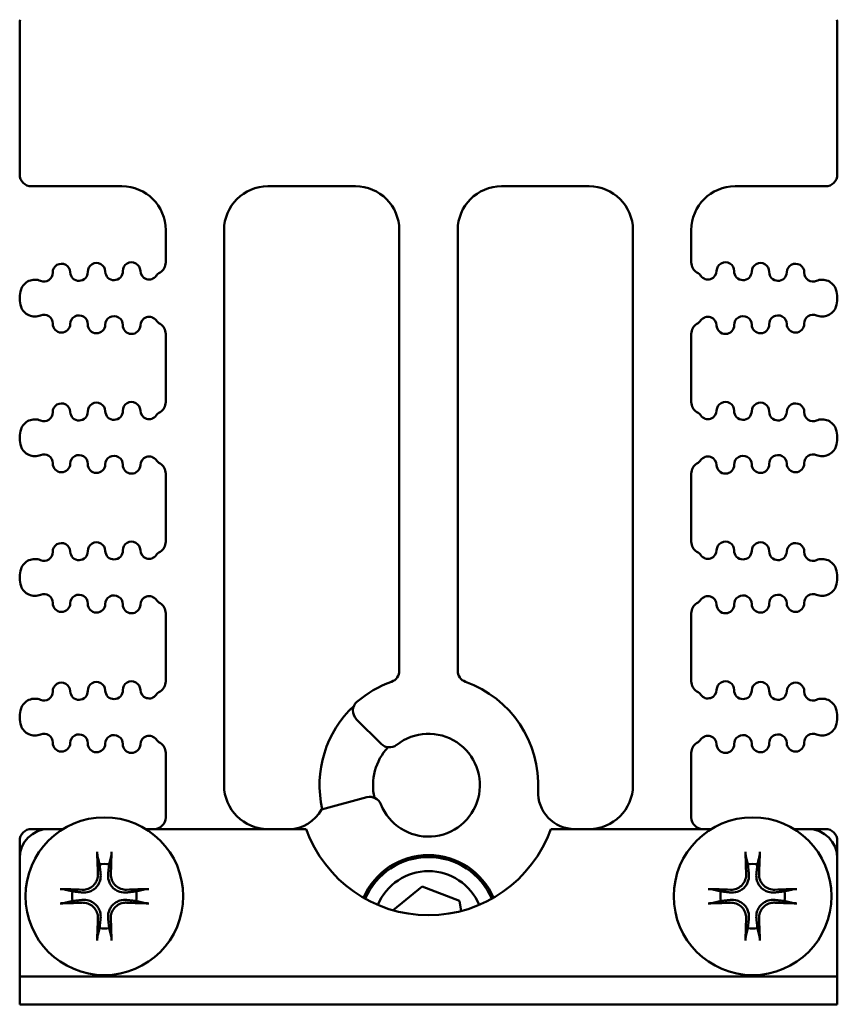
# Model space of a CAD drawing. Header units: inches. Extents: x 2.1 to 23.1, y 1.2 to 17.8.
# Tile 1 of 18: x 9.9 to 11.3, y 1.2 to 2.9. Entities that reach past the tile are written whole.
import ezdxf

# ---------------------------------------------------------------- set-up
doc = ezdxf.new("R2010")
doc.units = ezdxf.units.IN
doc.header["$LTSCALE"] = 0.8
doc.header["$MEASUREMENT"] = 0
doc.layers.add('Visible (ANSI)', color=7, linetype='Continuous', lineweight=50)

msp = doc.modelspace()

# ---------------------------------------------------------------- linework, layer by layer
at = {"layer": 'Visible (ANSI)'}
for p, q in [((9.8574, 2.8862), (9.8574, 2.6262)), ((11.2574, 2.8862), (11.2574, 2.6262)), ((9.8774, 2.6062), (10.0324, 2.6062)), ((10.2824, 2.6062), (10.4324, 2.6062)), ((10.6824, 2.6062), (10.8324, 2.6062)), ((11.0824, 2.6062), (11.2374, 2.6062)), ((10.1074, 2.5312), (10.1074, 2.4759)), ((10.2074, 1.5812), (10.2074, 2.5312)), ((10.5074, 2.5312), (10.5074, 1.7771)), ((10.6074, 1.7771), (10.6074, 2.5312)), ((10.9074, 2.5312), (10.9074, 1.5812)), ((11.0074, 2.4759), (11.0074, 2.5312)), ((9.8574, 2.4156), (9.8574, 2.4139)), ((11.2574, 2.4156), (11.2574, 2.4139)), ((10.1074, 2.3536), (10.1074, 2.2369)), ((11.0074, 2.2369), (11.0074, 2.3536)), ((9.8574, 2.1766), (9.8574, 2.1749)), ((11.2574, 2.1766), (11.2574, 2.1749)), ((10.1074, 2.1146), (10.1074, 1.9979)), ((11.0074, 1.9979), (11.0074, 2.1146)), ((9.8574, 1.9376), (9.8574, 1.9359)), ((11.2574, 1.9376), (11.2574, 1.9359)), ((10.1074, 1.8756), (10.1074, 1.7589)), ((11.0074, 1.7589), (11.0074, 1.8756)), ((9.8574, 1.6986), (9.8574, 1.6969)), ((10.4338, 1.6945), (10.4764, 1.6519)), ((11.2574, 1.6986), (11.2574, 1.6969)), ((10.1074, 1.6366), (10.1074, 1.5262)), ((11.0074, 1.5262), (11.0074, 1.6366)), ((10.4519, 1.5606), (10.3741, 1.5397)), ((9.9074, 1.5062), (9.8774, 1.5062)), ((9.9074, 1.5062), (9.9317, 1.5062)), ((10.0731, 1.5062), (10.3479, 1.5062)), ((10.7669, 1.5062), (11.0417, 1.5062)), ((11.1831, 1.5062), (11.2074, 1.5062)), ((11.2374, 1.5062), (11.2074, 1.5062)), ((9.8574, 1.4862), (9.8574, 1.4562)), ((11.2574, 1.4862), (11.2574, 1.4562)), ((9.8574, 1.2541), (9.8574, 1.4562)), ((11.2574, 1.4562), (11.2574, 1.2541)), ((10.4969, 1.3671), (10.5466, 1.4076)), ((10.5466, 1.4076), (10.6103, 1.3833)), ((10.6103, 1.3833), (10.6131, 1.3658)), ((9.8574, 1.254), (9.8574, 1.2541)), ((9.8574, 1.254), (9.9074, 1.254)), ((9.8574, 1.254), (9.8574, 1.2062)), ((11.2074, 1.254), (9.9074, 1.254)), ((11.2074, 1.254), (11.2574, 1.254)), ((11.2574, 1.2541), (11.2574, 1.254)), ((11.2574, 1.2062), (11.2574, 1.254)), ((9.9074, 1.2062), (9.8574, 1.2062)), ((9.9074, 1.2062), (11.2074, 1.2062)), ((11.2574, 1.2062), (11.2074, 1.2062))]:
    msp.add_line(p, q, dxfattribs=at)
for centre in [(10.0024, 1.3912), (11.1124, 1.3912)]:
    msp.add_circle(centre, 0.135, dxfattribs=at)
for centre, radius, start, end in [((9.8774, 2.8862), 0.02, 165.5225, 180), ((11.2374, 2.8862), 0.02, 0, 14.4775), ((9.8774, 2.6262), 0.02, 180, 270), ((11.2374, 2.6262), 0.02, 270, 0), ((10.0324, 2.5312), 0.075, 0, 90), ((10.2824, 2.5312), 0.075, 90, 180), ((10.4324, 2.5312), 0.075, 0, 90), ((10.6824, 2.5312), 0.075, 90, 180), ((10.8324, 2.5312), 0.075, 0, 90), ((11.0824, 2.5312), 0.075, 90, 180), ((9.929, 2.4587), 0.015, 1.1458, 181.1458), ((9.989, 2.4599), 0.015, 1.1458, 181.1458), ((10.019, 2.4605), 0.015, 181.1458, 1.1458), ((10.049, 2.4611), 0.015, 1.1458, 181.1458), ((10.079, 2.4617), 0.015, 181.1458, 322.7888), ((10.0874, 2.4759), 0.02, 301.4376, 0), ((11.0274, 2.4759), 0.02, 180, 238.5624), ((11.0358, 2.4617), 0.015, 217.2112, 358.8542), ((11.0658, 2.4611), 0.015, 358.8542, 178.8542), ((11.0958, 2.4605), 0.015, 178.8542, 358.8542), ((11.1258, 2.4599), 0.015, 358.8542, 178.8542), ((11.1858, 2.4587), 0.015, 358.8542, 178.8542), ((9.8834, 2.4213), 0.025, 66.8961, 160.9922), ((9.8991, 2.4581), 0.015, 246.8961, 1.1458), ((9.959, 2.4593), 0.015, 181.1458, 1.1458), ((10.1109, 2.4375), 0.025, 121.4376, 142.7888), ((11.0039, 2.4375), 0.025, 37.2112, 58.5624), ((11.1558, 2.4593), 0.015, 178.8542, 358.8542), ((11.2158, 2.4581), 0.015, 178.8542, 293.1039), ((11.2314, 2.4213), 0.025, 19.0078, 113.1039), ((9.8999, 2.4156), 0.0425, 160.9922, 180), ((11.2149, 2.4156), 0.0425, 0, 19.0078), ((9.8999, 2.4139), 0.0425, 180, 199.0078), ((11.2149, 2.4139), 0.0425, 340.9922, 0), ((9.8834, 2.4082), 0.025, 199.0078, 293.1039), ((11.2314, 2.4082), 0.025, 246.8961, 340.9922), ((9.8991, 2.3714), 0.015, 358.8542, 113.1039), ((9.959, 2.3702), 0.015, 358.8542, 178.8542), ((10.019, 2.369), 0.015, 358.8542, 178.8542), ((10.079, 2.3678), 0.015, 37.2112, 178.8542), ((10.1109, 2.392), 0.025, 217.2112, 238.5624), ((11.0039, 2.392), 0.025, 301.4376, 322.7888), ((11.0358, 2.3678), 0.015, 1.1458, 142.7888), ((11.0958, 2.369), 0.015, 1.1458, 181.1458), ((11.1558, 2.3702), 0.015, 1.1458, 181.1458), ((11.2158, 2.3714), 0.015, 66.8961, 181.1458), ((9.929, 2.3708), 0.015, 178.8542, 358.8542), ((9.989, 2.3696), 0.015, 178.8542, 358.8542), ((10.049, 2.3684), 0.015, 178.8542, 358.8542), ((10.0874, 2.3536), 0.02, 0, 58.5624), ((11.0274, 2.3536), 0.02, 121.4376, 180), ((11.0658, 2.3684), 0.015, 181.1458, 1.1458), ((11.1258, 2.3696), 0.015, 181.1458, 1.1458), ((11.1858, 2.3708), 0.015, 181.1458, 1.1458), ((9.929, 2.2197), 0.015, 1.1458, 181.1458), ((9.989, 2.2209), 0.015, 1.1458, 181.1458), ((10.049, 2.2221), 0.015, 1.1458, 181.1458), ((10.0874, 2.2369), 0.02, 301.4376, 0), ((11.0274, 2.2369), 0.02, 180, 238.5624), ((11.0658, 2.2221), 0.015, 358.8542, 178.8542), ((11.1258, 2.2209), 0.015, 358.8542, 178.8542), ((11.1858, 2.2197), 0.015, 358.8542, 178.8542), ((9.8991, 2.2191), 0.015, 246.8961, 1.1458), ((9.959, 2.2203), 0.015, 181.1458, 1.1458), ((10.019, 2.2215), 0.015, 181.1458, 1.1458), ((10.079, 2.2227), 0.015, 181.1458, 322.7888), ((10.1109, 2.1985), 0.025, 121.4376, 142.7888), ((11.0039, 2.1985), 0.025, 37.2112, 58.5624), ((11.0358, 2.2227), 0.015, 217.2112, 358.8542), ((11.0958, 2.2215), 0.015, 178.8542, 358.8542), ((11.1558, 2.2203), 0.015, 178.8542, 358.8542), ((11.2158, 2.2191), 0.015, 178.8542, 293.1039), ((9.8834, 2.1823), 0.025, 66.8961, 160.9922), ((11.2314, 2.1823), 0.025, 19.0078, 113.1039), ((9.8999, 2.1766), 0.0425, 160.9922, 180), ((9.8999, 2.1749), 0.0425, 180, 199.0078), ((11.2149, 2.1766), 0.0425, 0, 19.0078), ((11.2149, 2.1749), 0.0425, 340.9922, 0), ((9.8834, 2.1692), 0.025, 199.0078, 293.1039), ((11.2314, 2.1692), 0.025, 246.8961, 340.9922), ((9.8991, 2.1324), 0.015, 358.8542, 113.1039), ((9.959, 2.1312), 0.015, 358.8542, 178.8542), ((10.019, 2.13), 0.015, 358.8542, 178.8542), ((10.079, 2.1288), 0.015, 37.2112, 178.8542), ((11.0358, 2.1288), 0.015, 1.1458, 142.7888), ((11.0958, 2.13), 0.015, 1.1458, 181.1458), ((11.1558, 2.1312), 0.015, 1.1458, 181.1458), ((11.2158, 2.1324), 0.015, 66.8961, 181.1458), ((9.929, 2.1318), 0.015, 178.8542, 358.8542), ((9.989, 2.1306), 0.015, 178.8542, 358.8542), ((10.049, 2.1294), 0.015, 178.8542, 358.8542), ((10.1109, 2.153), 0.025, 217.2112, 238.5624), ((10.0874, 2.1146), 0.02, 0, 58.5624), ((11.0274, 2.1146), 0.02, 121.4376, 180), ((11.0039, 2.153), 0.025, 301.4376, 322.7888), ((11.0658, 2.1294), 0.015, 181.1458, 1.1458), ((11.1258, 2.1306), 0.015, 181.1458, 1.1458), ((11.1858, 2.1318), 0.015, 181.1458, 1.1458), ((9.929, 1.9807), 0.015, 1.1458, 181.1458), ((9.989, 1.9819), 0.015, 1.1458, 181.1458), ((10.049, 1.9831), 0.015, 1.1458, 181.1458), ((10.0874, 1.9979), 0.02, 301.4376, 0), ((11.0274, 1.9979), 0.02, 180, 238.5624), ((11.0658, 1.9831), 0.015, 358.8542, 178.8542), ((11.1258, 1.9819), 0.015, 358.8542, 178.8542), ((11.1858, 1.9807), 0.015, 358.8542, 178.8542), ((9.8991, 1.9801), 0.015, 246.8961, 1.1458), ((9.959, 1.9813), 0.015, 181.1458, 1.1458), ((10.019, 1.9825), 0.015, 181.1458, 1.1458), ((10.079, 1.9837), 0.015, 181.1458, 322.7888), ((10.1109, 1.9595), 0.025, 121.4376, 142.7888), ((11.0039, 1.9595), 0.025, 37.2112, 58.5624), ((11.0358, 1.9837), 0.015, 217.2112, 358.8542), ((11.0958, 1.9825), 0.015, 178.8542, 358.8542), ((11.1558, 1.9813), 0.015, 178.8542, 358.8542), ((11.2158, 1.9801), 0.015, 178.8542, 293.1039), ((9.8834, 1.9433), 0.025, 66.8961, 160.9922), ((11.2314, 1.9433), 0.025, 19.0078, 113.1039), ((9.8999, 1.9376), 0.0425, 160.9922, 180), ((11.2149, 1.9376), 0.0425, 0, 19.0078), ((9.8999, 1.9359), 0.0425, 180, 199.0078), ((9.8834, 1.9302), 0.025, 199.0078, 293.1039), ((11.2314, 1.9302), 0.025, 246.8961, 340.9922), ((11.2149, 1.9359), 0.0425, 340.9922, 0), ((9.8991, 1.8934), 0.015, 358.8542, 113.1039), ((9.959, 1.8922), 0.015, 358.8542, 178.8542), ((10.019, 1.891), 0.015, 358.8542, 178.8542), ((10.079, 1.8898), 0.015, 37.2112, 178.8542), ((11.0358, 1.8898), 0.015, 1.1458, 142.7888), ((11.0958, 1.891), 0.015, 1.1458, 181.1458), ((11.1558, 1.8922), 0.015, 1.1458, 181.1458), ((11.2158, 1.8934), 0.015, 66.8961, 181.1458), ((9.929, 1.8928), 0.015, 178.8542, 358.8542), ((9.989, 1.8916), 0.015, 178.8542, 358.8542), ((10.049, 1.8904), 0.015, 178.8542, 358.8542), ((10.1109, 1.914), 0.025, 217.2112, 238.5624), ((10.0874, 1.8756), 0.02, 0, 58.5624), ((11.0274, 1.8756), 0.02, 121.4376, 180), ((11.0039, 1.914), 0.025, 301.4376, 322.7888), ((11.0658, 1.8904), 0.015, 181.1458, 1.1458), ((11.1258, 1.8916), 0.015, 181.1458, 1.1458), ((11.1858, 1.8928), 0.015, 181.1458, 1.1458), ((10.4874, 1.7771), 0.02, 289.6661, 0), ((10.6274, 1.7771), 0.02, 180, 250.3339), ((9.929, 1.7417), 0.015, 1.1458, 181.1458), ((9.989, 1.7429), 0.015, 1.1458, 181.1458), ((10.049, 1.7441), 0.015, 1.1458, 181.1458), ((10.0874, 1.7589), 0.02, 301.4376, 0), ((10.5574, 1.5812), 0.188, 109.6661, 130.6745), ((10.5574, 1.5812), 0.188, 357.1397, 70.3339), ((11.0274, 1.7589), 0.02, 180, 238.5624), ((11.0658, 1.7441), 0.015, 358.8542, 178.8542), ((11.1258, 1.7429), 0.015, 358.8542, 178.8542), ((11.1858, 1.7417), 0.015, 358.8542, 178.8542), ((9.8991, 1.7411), 0.015, 246.8961, 1.1458), ((9.959, 1.7423), 0.015, 181.1458, 1.1458), ((10.019, 1.7435), 0.015, 181.1458, 1.1458), ((10.079, 1.7447), 0.015, 181.1458, 322.7888), ((10.1109, 1.7205), 0.025, 121.4376, 142.7888), ((11.0039, 1.7205), 0.025, 37.2112, 58.5624), ((11.0358, 1.7447), 0.015, 217.2112, 358.8542), ((11.0958, 1.7435), 0.015, 178.8542, 358.8542), ((11.1558, 1.7423), 0.015, 178.8542, 358.8542), ((11.2158, 1.7411), 0.015, 178.8542, 293.1039), ((9.8834, 1.7043), 0.025, 66.8961, 160.9922), ((10.4479, 1.7087), 0.02, 130.6745, 225), ((11.2314, 1.7043), 0.025, 19.0078, 113.1039), ((9.8999, 1.6986), 0.0425, 160.9922, 180), ((10.5574, 1.5812), 0.1865, 133.1345, 192.7478), ((11.2149, 1.6986), 0.0425, 0, 19.0078), ((9.8999, 1.6969), 0.0425, 180, 199.0078), ((11.2149, 1.6969), 0.0425, 340.9922, 0), ((9.8834, 1.6912), 0.025, 199.0078, 293.1039), ((9.8991, 1.6544), 0.015, 358.8542, 113.1039), ((9.959, 1.6532), 0.015, 358.8542, 178.8542), ((10.5574, 1.5812), 0.088, 201.7377, 128.2623), ((11.1558, 1.6532), 0.015, 1.1458, 181.1458), ((11.2158, 1.6544), 0.015, 66.8961, 181.1458), ((11.2314, 1.6912), 0.025, 246.8961, 340.9922), ((9.929, 1.6538), 0.015, 178.8542, 358.8542), ((9.989, 1.6526), 0.015, 178.8542, 358.8542), ((10.019, 1.652), 0.015, 358.8542, 178.8542), ((10.049, 1.6514), 0.015, 178.8542, 358.8542), ((10.079, 1.6508), 0.015, 37.2112, 178.8542), ((10.1109, 1.675), 0.025, 217.2112, 238.5624), ((10.0874, 1.6366), 0.02, 0, 58.5624), ((10.4905, 1.666), 0.02, 225, 308.2623), ((11.0274, 1.6366), 0.02, 121.4376, 180), ((11.0039, 1.675), 0.025, 301.4376, 322.7888), ((11.0358, 1.6508), 0.015, 1.1458, 142.7888), ((11.0658, 1.6514), 0.015, 181.1458, 1.1458), ((11.0958, 1.652), 0.015, 1.1458, 181.1458), ((11.1258, 1.6526), 0.015, 181.1458, 1.1458), ((11.1858, 1.6538), 0.015, 181.1458, 1.1458), ((10.5574, 1.5812), 0.095, 136.8676, 193.1324), ((10.2824, 1.5812), 0.075, 180, 270), ((10.8076, 1.5687), 0.0625, 177.1397, 270), ((10.8324, 1.5812), 0.075, 270, 0), ((10.4571, 1.5412), 0.02, 21.7377, 105), ((10.3187, 1.5687), 0.0625, 270, 332.3113), ((10.0874, 1.5262), 0.02, 270, 0), ((11.0274, 1.5262), 0.02, 180, 270), ((9.8774, 1.4862), 0.02, 90, 180), ((9.9074, 1.4562), 0.05, 90, 180), ((10.5574, 1.5812), 0.2225, 199.699, 340.301), ((11.2074, 1.4562), 0.05, 0, 90), ((11.2374, 1.4862), 0.02, 0, 90), ((10.5574, 1.3402), 0.1215, 23.4841, 156.5159), ((10.5574, 1.3402), 0.1181, 23.3074, 156.6926), ((10.0024, 1.3912), 0.0553, 81.4296, 98.5704), ((10.5574, 1.3402), 0.094, 22.5986, 157.4014), ((11.1124, 1.3912), 0.0553, 81.4296, 98.5704), ((10.0024, 1.3912), 0.0553, 171.4296, 188.5704), ((10.0024, 1.3912), 0.0553, 351.4296, 8.5704), ((11.1124, 1.3912), 0.0553, 171.4296, 188.5704), ((11.1124, 1.3912), 0.0553, 351.4296, 8.5704), ((10.0024, 1.3912), 0.0553, 261.4296, 278.5704), ((11.1124, 1.3912), 0.0553, 261.4296, 278.5704)]:
    msp.add_arc(centre, radius, start, end, dxfattribs=at)
for centre, major_axis, start_param, end_param in [((10.0087, 1.3916), (0.0111, -0.175), 4.261039, 4.4898), ((9.9961, 1.3916), (0.0111, 0.175), 4.934978, 5.163739), ((11.1187, 1.3916), (0.0111, -0.175), 4.261039, 4.4898), ((11.1061, 1.3916), (0.0111, 0.175), 4.934978, 5.163739), ((10.002, 1.385), (-0.175, 0.0111), 4.934978, 5.163739), ((10.0028, 1.385), (-0.175, -0.0111), 4.261039, 4.4898), ((11.112, 1.385), (-0.175, 0.0111), 4.934978, 5.163739), ((11.1128, 1.385), (-0.175, -0.0111), 4.261039, 4.4898), ((10.002, 1.3975), (0.175, 0.0111), 4.261039, 4.4898), ((10.0028, 1.3975), (0.175, -0.0111), 4.934978, 5.163739), ((11.112, 1.3975), (0.175, 0.0111), 4.261039, 4.4898), ((11.1128, 1.3975), (0.175, -0.0111), 4.934978, 5.163739), ((10.0087, 1.3908), (-0.0111, -0.175), 4.934978, 5.163739), ((9.9961, 1.3908), (-0.0111, 0.175), 4.261039, 4.4898), ((11.1187, 1.3908), (-0.0111, -0.175), 4.934978, 5.163739), ((11.1061, 1.3908), (-0.0111, 0.175), 4.261039, 4.4898)]:
    msp.add_ellipse(centre, major_axis=major_axis, ratio=0.087156, start_param=start_param, end_param=end_param, dxfattribs=at)
for points, knots in [([(9.9908, 1.4597), (9.9907, 1.4599), (9.9907, 1.4603), (9.9905, 1.4612), (9.9905, 1.4619), (9.9903, 1.4631), (9.9903, 1.464), (9.9902, 1.4653), (9.9901, 1.4662), (9.9901, 1.4669), (9.9901, 1.467), (9.9901, 1.4671)], [0.04854437, 0.04854437, 0.04854437, 0.04854437, 0.05284301, 0.05284301, 0.05810894, 0.05810894, 0.06340254, 0.06340254, 0.06870047, 0.06870047, 0.06955036, 0.06955036, 0.06955036, 0.06955036]), ([(10.0147, 1.4671), (10.0147, 1.467), (10.0147, 1.4669), (10.0147, 1.4662), (10.0146, 1.4653), (10.0145, 1.464), (10.0145, 1.4631), (10.0144, 1.4619), (10.0143, 1.4612), (10.0141, 1.4603), (10.0141, 1.4599), (10.014, 1.4597)], [0.0150618, 0.0150618, 0.0150618, 0.0150618, 0.01591169, 0.01591169, 0.02120962, 0.02120962, 0.02650322, 0.02650322, 0.03176915, 0.03176915, 0.03606779, 0.03606779, 0.03606779, 0.03606779]), ([(11.1008, 1.4597), (11.1007, 1.4599), (11.1007, 1.4603), (11.1005, 1.4612), (11.1005, 1.4619), (11.1003, 1.4631), (11.1003, 1.464), (11.1002, 1.4653), (11.1001, 1.4662), (11.1001, 1.4669), (11.1001, 1.467), (11.1001, 1.4671)], [0.04854437, 0.04854437, 0.04854437, 0.04854437, 0.05284301, 0.05284301, 0.05810894, 0.05810894, 0.06340254, 0.06340254, 0.06870047, 0.06870047, 0.06955036, 0.06955036, 0.06955036, 0.06955036]), ([(11.1247, 1.4671), (11.1247, 1.467), (11.1247, 1.4669), (11.1247, 1.4662), (11.1246, 1.4653), (11.1245, 1.464), (11.1245, 1.4631), (11.1244, 1.4619), (11.1243, 1.4612), (11.1241, 1.4603), (11.1241, 1.4599), (11.124, 1.4597)], [0.0150618, 0.0150618, 0.0150618, 0.0150618, 0.01591169, 0.01591169, 0.02120962, 0.02120962, 0.02650322, 0.02650322, 0.03176915, 0.03176915, 0.03606779, 0.03606779, 0.03606779, 0.03606779]), ([(9.996, 1.4296), (9.9964, 1.4258), (9.9961, 1.4217), (9.9943, 1.4157), (9.9934, 1.4135), (9.991, 1.4095), (9.9896, 1.4076), (9.9861, 1.4041), (9.9842, 1.4027), (9.9801, 1.4003), (9.978, 1.3994), (9.9719, 1.3976), (9.9678, 1.3973), (9.964, 1.3977)], [0.3400621, 0.3400621, 0.3400621, 0.3400621, 0.3728415, 0.3728415, 0.3915916, 0.3915916, 0.4103416, 0.4103416, 0.4290917, 0.4290917, 0.4478417, 0.4478417, 0.4806211, 0.4806211, 0.4806211, 0.4806211]), ([(9.9914, 1.4293), (9.9915, 1.4262), (9.991, 1.4228), (9.9888, 1.4164), (9.987, 1.4134), (9.9828, 1.4086), (9.98, 1.4065), (9.974, 1.4035), (9.9707, 1.4026), (9.9665, 1.4023), (9.9654, 1.4022), (9.9643, 1.4023)], [0, 0, 0, 0, 0.0244853, 0.0244853, 0.0489707, 0.0489707, 0.0733441, 0.0733441, 0.0977174, 0.0977174, 0.1059587, 0.1059587, 0.1059587, 0.1059587]), ([(10.0408, 1.3977), (10.037, 1.3973), (10.0329, 1.3976), (10.0268, 1.3994), (10.0247, 1.4003), (10.0206, 1.4027), (10.0187, 1.4041), (10.0153, 1.4076), (10.0138, 1.4095), (10.0115, 1.4135), (10.0105, 1.4157), (10.0087, 1.4217), (10.0084, 1.4258), (10.0088, 1.4296)], [0.3400621, 0.3400621, 0.3400621, 0.3400621, 0.3728415, 0.3728415, 0.3915916, 0.3915916, 0.4103416, 0.4103416, 0.4290917, 0.4290917, 0.4478417, 0.4478417, 0.4806211, 0.4806211, 0.4806211, 0.4806211]), ([(10.0405, 1.4023), (10.0374, 1.4022), (10.034, 1.4026), (10.0276, 1.4049), (10.0246, 1.4067), (10.0198, 1.4109), (10.0176, 1.4136), (10.0146, 1.4197), (10.0138, 1.423), (10.0134, 1.4272), (10.0134, 1.4282), (10.0135, 1.4293)], [0, 0, 0, 0, 0.0245201, 0.0245201, 0.0490401, 0.0490401, 0.0733788, 0.0733788, 0.0977174, 0.0977174, 0.1059587, 0.1059587, 0.1059587, 0.1059587]), ([(11.106, 1.4296), (11.1064, 1.4258), (11.1061, 1.4217), (11.1043, 1.4157), (11.1034, 1.4135), (11.101, 1.4095), (11.0996, 1.4076), (11.0961, 1.4041), (11.0942, 1.4027), (11.0901, 1.4003), (11.088, 1.3994), (11.0819, 1.3976), (11.0778, 1.3973), (11.074, 1.3977)], [0.3400621, 0.3400621, 0.3400621, 0.3400621, 0.3728415, 0.3728415, 0.3915916, 0.3915916, 0.4103416, 0.4103416, 0.4290917, 0.4290917, 0.4478417, 0.4478417, 0.4806211, 0.4806211, 0.4806211, 0.4806211]), ([(11.1014, 1.4293), (11.1015, 1.4262), (11.101, 1.4228), (11.0988, 1.4164), (11.097, 1.4134), (11.0928, 1.4086), (11.09, 1.4065), (11.084, 1.4035), (11.0807, 1.4026), (11.0765, 1.4023), (11.0754, 1.4022), (11.0743, 1.4023)], [0, 0, 0, 0, 0.0244853, 0.0244853, 0.0489707, 0.0489707, 0.0733441, 0.0733441, 0.0977174, 0.0977174, 0.1059587, 0.1059587, 0.1059587, 0.1059587]), ([(11.1508, 1.3977), (11.147, 1.3973), (11.1429, 1.3976), (11.1368, 1.3994), (11.1347, 1.4003), (11.1306, 1.4027), (11.1287, 1.4041), (11.1253, 1.4076), (11.1238, 1.4095), (11.1215, 1.4135), (11.1205, 1.4157), (11.1187, 1.4217), (11.1184, 1.4258), (11.1188, 1.4296)], [0.3400621, 0.3400621, 0.3400621, 0.3400621, 0.3728415, 0.3728415, 0.3915916, 0.3915916, 0.4103416, 0.4103416, 0.4290917, 0.4290917, 0.4478417, 0.4478417, 0.4806211, 0.4806211, 0.4806211, 0.4806211]), ([(11.1505, 1.4023), (11.1474, 1.4022), (11.144, 1.4026), (11.1376, 1.4049), (11.1346, 1.4067), (11.1298, 1.4109), (11.1276, 1.4136), (11.1246, 1.4197), (11.1238, 1.423), (11.1234, 1.4272), (11.1234, 1.4282), (11.1235, 1.4293)], [0, 0, 0, 0, 0.0245201, 0.0245201, 0.0490401, 0.0490401, 0.0733788, 0.0733788, 0.0977174, 0.0977174, 0.1059587, 0.1059587, 0.1059587, 0.1059587]), ([(9.9265, 1.4035), (9.9266, 1.4035), (9.9267, 1.4035), (9.9275, 1.4035), (9.9283, 1.4035), (9.9297, 1.4034), (9.9305, 1.4033), (9.9318, 1.4032), (9.9325, 1.4031), (9.9333, 1.403), (9.9337, 1.4029), (9.934, 1.4028)], [0.0150618, 0.0150618, 0.0150618, 0.0150618, 0.01591169, 0.01591169, 0.02120962, 0.02120962, 0.02650322, 0.02650322, 0.03176915, 0.03176915, 0.03606779, 0.03606779, 0.03606779, 0.03606779]), ([(10.0708, 1.4028), (10.0711, 1.4029), (10.0715, 1.403), (10.0723, 1.4031), (10.073, 1.4032), (10.0743, 1.4033), (10.0751, 1.4034), (10.0765, 1.4035), (10.0773, 1.4035), (10.0781, 1.4035), (10.0782, 1.4035), (10.0783, 1.4035)], [0.04854437, 0.04854437, 0.04854437, 0.04854437, 0.05284301, 0.05284301, 0.05810894, 0.05810894, 0.06340254, 0.06340254, 0.06870047, 0.06870047, 0.06955036, 0.06955036, 0.06955036, 0.06955036]), ([(11.0365, 1.4035), (11.0366, 1.4035), (11.0367, 1.4035), (11.0375, 1.4035), (11.0383, 1.4035), (11.0397, 1.4034), (11.0405, 1.4033), (11.0418, 1.4032), (11.0425, 1.4031), (11.0433, 1.403), (11.0437, 1.4029), (11.044, 1.4028)], [0.0150618, 0.0150618, 0.0150618, 0.0150618, 0.01591169, 0.01591169, 0.02120962, 0.02120962, 0.02650322, 0.02650322, 0.03176915, 0.03176915, 0.03606779, 0.03606779, 0.03606779, 0.03606779]), ([(11.1808, 1.4028), (11.1811, 1.4029), (11.1815, 1.403), (11.1823, 1.4031), (11.183, 1.4032), (11.1843, 1.4033), (11.1851, 1.4034), (11.1865, 1.4035), (11.1873, 1.4035), (11.1881, 1.4035), (11.1882, 1.4035), (11.1883, 1.4035)], [0.04854437, 0.04854437, 0.04854437, 0.04854437, 0.05284301, 0.05284301, 0.05810894, 0.05810894, 0.06340254, 0.06340254, 0.06870047, 0.06870047, 0.06955036, 0.06955036, 0.06955036, 0.06955036]), ([(9.964, 1.3848), (9.9678, 1.3852), (9.9719, 1.3849), (9.978, 1.3831), (9.9801, 1.3822), (9.9842, 1.3798), (9.9861, 1.3784), (9.9896, 1.3749), (9.991, 1.373), (9.9934, 1.369), (9.9943, 1.3668), (9.9961, 1.3608), (9.9964, 1.3567), (9.996, 1.3529)], [0.3400621, 0.3400621, 0.3400621, 0.3400621, 0.3728415, 0.3728415, 0.3915916, 0.3915916, 0.4103416, 0.4103416, 0.4290917, 0.4290917, 0.4478417, 0.4478417, 0.4806211, 0.4806211, 0.4806211, 0.4806211]), ([(10.0088, 1.3529), (10.0084, 1.3567), (10.0087, 1.3608), (10.0105, 1.3668), (10.0115, 1.369), (10.0138, 1.373), (10.0153, 1.3749), (10.0187, 1.3784), (10.0206, 1.3798), (10.0247, 1.3822), (10.0268, 1.3831), (10.0329, 1.3849), (10.037, 1.3852), (10.0408, 1.3848)], [0.3400621, 0.3400621, 0.3400621, 0.3400621, 0.3728415, 0.3728415, 0.3915916, 0.3915916, 0.4103416, 0.4103416, 0.4290917, 0.4290917, 0.4478417, 0.4478417, 0.4806211, 0.4806211, 0.4806211, 0.4806211]), ([(11.074, 1.3848), (11.0778, 1.3852), (11.0819, 1.3849), (11.088, 1.3831), (11.0901, 1.3822), (11.0942, 1.3798), (11.0961, 1.3784), (11.0996, 1.3749), (11.101, 1.373), (11.1034, 1.369), (11.1043, 1.3668), (11.1061, 1.3608), (11.1064, 1.3567), (11.106, 1.3529)], [0.3400621, 0.3400621, 0.3400621, 0.3400621, 0.3728415, 0.3728415, 0.3915916, 0.3915916, 0.4103416, 0.4103416, 0.4290917, 0.4290917, 0.4478417, 0.4478417, 0.4806211, 0.4806211, 0.4806211, 0.4806211]), ([(11.1188, 1.3529), (11.1184, 1.3567), (11.1187, 1.3608), (11.1205, 1.3668), (11.1215, 1.369), (11.1238, 1.373), (11.1253, 1.3749), (11.1287, 1.3784), (11.1306, 1.3798), (11.1347, 1.3822), (11.1368, 1.3831), (11.1429, 1.3849), (11.147, 1.3852), (11.1508, 1.3848)], [0.3400621, 0.3400621, 0.3400621, 0.3400621, 0.3728415, 0.3728415, 0.3915916, 0.3915916, 0.4103416, 0.4103416, 0.4290917, 0.4290917, 0.4478417, 0.4478417, 0.4806211, 0.4806211, 0.4806211, 0.4806211]), ([(9.934, 1.3797), (9.9337, 1.3796), (9.9333, 1.3795), (9.9325, 1.3794), (9.9318, 1.3793), (9.9305, 1.3792), (9.9297, 1.3791), (9.9283, 1.379), (9.9275, 1.379), (9.9267, 1.379), (9.9266, 1.379), (9.9265, 1.379)], [0.04854437, 0.04854437, 0.04854437, 0.04854437, 0.05284301, 0.05284301, 0.05810894, 0.05810894, 0.06340254, 0.06340254, 0.06870047, 0.06870047, 0.06955036, 0.06955036, 0.06955036, 0.06955036]), ([(9.9643, 1.3802), (9.9674, 1.3803), (9.9709, 1.3799), (9.9772, 1.3776), (9.9802, 1.3758), (9.985, 1.3716), (9.9872, 1.3689), (9.9902, 1.3628), (9.991, 1.3595), (9.9914, 1.3553), (9.9914, 1.3542), (9.9914, 1.3532)], [0, 0, 0, 0, 0.0245201, 0.0245201, 0.0490401, 0.0490401, 0.0733788, 0.0733788, 0.0977174, 0.0977174, 0.1059587, 0.1059587, 0.1059587, 0.1059587]), ([(10.0135, 1.3532), (10.0133, 1.3563), (10.0138, 1.3597), (10.016, 1.3661), (10.0178, 1.3691), (10.0221, 1.3739), (10.0248, 1.376), (10.0308, 1.379), (10.0341, 1.3799), (10.0383, 1.3802), (10.0394, 1.3803), (10.0405, 1.3802)], [0, 0, 0, 0, 0.0245201, 0.0245201, 0.0490401, 0.0490401, 0.0733788, 0.0733788, 0.0977174, 0.0977174, 0.1059587, 0.1059587, 0.1059587, 0.1059587]), ([(10.0783, 1.379), (10.0782, 1.379), (10.0781, 1.379), (10.0773, 1.379), (10.0765, 1.379), (10.0751, 1.3791), (10.0743, 1.3792), (10.073, 1.3793), (10.0723, 1.3794), (10.0715, 1.3795), (10.0711, 1.3796), (10.0708, 1.3797)], [0.0150618, 0.0150618, 0.0150618, 0.0150618, 0.01591169, 0.01591169, 0.02120962, 0.02120962, 0.02650322, 0.02650322, 0.03176915, 0.03176915, 0.03606779, 0.03606779, 0.03606779, 0.03606779]), ([(11.044, 1.3797), (11.0437, 1.3796), (11.0433, 1.3795), (11.0425, 1.3794), (11.0418, 1.3793), (11.0405, 1.3792), (11.0397, 1.3791), (11.0383, 1.379), (11.0375, 1.379), (11.0367, 1.379), (11.0366, 1.379), (11.0365, 1.379)], [0.04854437, 0.04854437, 0.04854437, 0.04854437, 0.05284301, 0.05284301, 0.05810894, 0.05810894, 0.06340254, 0.06340254, 0.06870047, 0.06870047, 0.06955036, 0.06955036, 0.06955036, 0.06955036]), ([(11.0743, 1.3802), (11.0774, 1.3803), (11.0809, 1.3799), (11.0872, 1.3776), (11.0902, 1.3758), (11.095, 1.3716), (11.0972, 1.3689), (11.1002, 1.3628), (11.101, 1.3595), (11.1014, 1.3553), (11.1014, 1.3542), (11.1014, 1.3532)], [0, 0, 0, 0, 0.0245201, 0.0245201, 0.0490401, 0.0490401, 0.0733788, 0.0733788, 0.0977174, 0.0977174, 0.1059587, 0.1059587, 0.1059587, 0.1059587]), ([(11.1235, 1.3532), (11.1233, 1.3563), (11.1238, 1.3597), (11.126, 1.3661), (11.1278, 1.3691), (11.1321, 1.3739), (11.1348, 1.376), (11.1408, 1.379), (11.1441, 1.3799), (11.1483, 1.3802), (11.1494, 1.3803), (11.1505, 1.3802)], [0, 0, 0, 0, 0.0245201, 0.0245201, 0.0490401, 0.0490401, 0.0733788, 0.0733788, 0.0977174, 0.0977174, 0.1059587, 0.1059587, 0.1059587, 0.1059587]), ([(11.1883, 1.379), (11.1882, 1.379), (11.1881, 1.379), (11.1873, 1.379), (11.1865, 1.379), (11.1851, 1.3791), (11.1843, 1.3792), (11.183, 1.3793), (11.1823, 1.3794), (11.1815, 1.3795), (11.1811, 1.3796), (11.1808, 1.3797)], [0.0150618, 0.0150618, 0.0150618, 0.0150618, 0.01591169, 0.01591169, 0.02120962, 0.02120962, 0.02650322, 0.02650322, 0.03176915, 0.03176915, 0.03606779, 0.03606779, 0.03606779, 0.03606779]), ([(9.9901, 1.3154), (9.9901, 1.3155), (9.9901, 1.3156), (9.9901, 1.3163), (9.9902, 1.3171), (9.9903, 1.3185), (9.9903, 1.3194), (9.9905, 1.3206), (9.9905, 1.3213), (9.9907, 1.3222), (9.9907, 1.3226), (9.9908, 1.3228)], [0.0150618, 0.0150618, 0.0150618, 0.0150618, 0.01591169, 0.01591169, 0.02120962, 0.02120962, 0.02650322, 0.02650322, 0.03176915, 0.03176915, 0.03606779, 0.03606779, 0.03606779, 0.03606779]), ([(10.014, 1.3228), (10.0141, 1.3226), (10.0141, 1.3222), (10.0143, 1.3213), (10.0144, 1.3206), (10.0145, 1.3194), (10.0145, 1.3185), (10.0146, 1.3171), (10.0147, 1.3163), (10.0147, 1.3156), (10.0147, 1.3155), (10.0147, 1.3154)], [0.04854437, 0.04854437, 0.04854437, 0.04854437, 0.05284301, 0.05284301, 0.05810894, 0.05810894, 0.06340254, 0.06340254, 0.06870047, 0.06870047, 0.06955036, 0.06955036, 0.06955036, 0.06955036]), ([(11.1001, 1.3154), (11.1001, 1.3155), (11.1001, 1.3156), (11.1001, 1.3163), (11.1002, 1.3171), (11.1003, 1.3185), (11.1003, 1.3194), (11.1005, 1.3206), (11.1005, 1.3213), (11.1007, 1.3222), (11.1007, 1.3226), (11.1008, 1.3228)], [0.0150618, 0.0150618, 0.0150618, 0.0150618, 0.01591169, 0.01591169, 0.02120962, 0.02120962, 0.02650322, 0.02650322, 0.03176915, 0.03176915, 0.03606779, 0.03606779, 0.03606779, 0.03606779]), ([(11.124, 1.3228), (11.1241, 1.3226), (11.1241, 1.3222), (11.1243, 1.3213), (11.1244, 1.3206), (11.1245, 1.3194), (11.1245, 1.3185), (11.1246, 1.3171), (11.1247, 1.3163), (11.1247, 1.3156), (11.1247, 1.3155), (11.1247, 1.3154)], [0.04854437, 0.04854437, 0.04854437, 0.04854437, 0.05284301, 0.05284301, 0.05810894, 0.05810894, 0.06340254, 0.06340254, 0.06870047, 0.06870047, 0.06955036, 0.06955036, 0.06955036, 0.06955036])]:
    msp.add_open_spline(points, degree=3, knots=knots, dxfattribs=at)
for points, weights in [([(9.9908, 1.4597), (9.9927, 1.452), (9.9942, 1.4459)], [1.00192407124, 1.00731929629, 1]), ([(10.0106, 1.4459), (10.0121, 1.452), (10.014, 1.4597)], [1, 1.00731929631, 1.00192407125]), ([(11.1008, 1.4597), (11.1027, 1.452), (11.1042, 1.4459)], [1.00192407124, 1.00731929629, 1]), ([(11.1206, 1.4459), (11.1221, 1.452), (11.124, 1.4597)], [1, 1.00731929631, 1.00192407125]), ([(9.9942, 1.4459), (9.9952, 1.4363), (9.996, 1.4296)], [1, 1.20089099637, 1.39845709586]), ([(10.0088, 1.4296), (10.0096, 1.4363), (10.0106, 1.4459)], [1.39845709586, 1.20089099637, 1]), ([(11.1042, 1.4459), (11.1052, 1.4363), (11.106, 1.4296)], [1, 1.20089099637, 1.39845709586]), ([(11.1188, 1.4296), (11.1196, 1.4363), (11.1206, 1.4459)], [1.39845709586, 1.20089099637, 1]), ([(9.9478, 1.3995), (9.9416, 1.401), (9.934, 1.4028)], [1, 1.00731929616, 1.00192407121]), ([(9.964, 1.3977), (9.9573, 1.3984), (9.9478, 1.3995)], [1.39845709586, 1.20089099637, 1]), ([(10.057, 1.3995), (10.0475, 1.3984), (10.0408, 1.3977)], [1, 1.20089099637, 1.39845709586]), ([(10.0708, 1.4028), (10.0632, 1.401), (10.057, 1.3995)], [1.00192407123, 1.00731929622, 1]), ([(11.0578, 1.3995), (11.0516, 1.401), (11.044, 1.4028)], [1, 1.00731929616, 1.00192407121]), ([(11.074, 1.3977), (11.0673, 1.3984), (11.0578, 1.3995)], [1.39845709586, 1.20089099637, 1]), ([(11.167, 1.3995), (11.1575, 1.3984), (11.1508, 1.3977)], [1, 1.20089099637, 1.39845709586]), ([(11.1808, 1.4028), (11.1732, 1.401), (11.167, 1.3995)], [1.00192407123, 1.00731929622, 1]), ([(9.934, 1.3797), (9.9416, 1.3815), (9.9478, 1.383)], [1.00192407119, 1.00731929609, 1]), ([(9.9478, 1.383), (9.9573, 1.3841), (9.964, 1.3848)], [1, 1.20089099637, 1.39845709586]), ([(10.0408, 1.3848), (10.0475, 1.3841), (10.057, 1.383)], [1.39845709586, 1.20089099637, 1]), ([(10.057, 1.383), (10.0632, 1.3815), (10.0708, 1.3797)], [1, 1.00731929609, 1.00192407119]), ([(11.044, 1.3797), (11.0516, 1.3815), (11.0578, 1.383)], [1.00192407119, 1.00731929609, 1]), ([(11.0578, 1.383), (11.0673, 1.3841), (11.074, 1.3848)], [1, 1.20089099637, 1.39845709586]), ([(11.1508, 1.3848), (11.1575, 1.3841), (11.167, 1.383)], [1.39845709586, 1.20089099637, 1]), ([(11.167, 1.383), (11.1732, 1.3815), (11.1808, 1.3797)], [1, 1.00731929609, 1.00192407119]), ([(9.996, 1.3529), (9.9952, 1.3461), (9.9942, 1.3366)], [1.39845709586, 1.20089099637, 1]), ([(10.0106, 1.3366), (10.0096, 1.3461), (10.0088, 1.3529)], [1, 1.20089099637, 1.39845709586]), ([(11.106, 1.3529), (11.1052, 1.3461), (11.1042, 1.3366)], [1.39845709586, 1.20089099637, 1]), ([(11.1206, 1.3366), (11.1196, 1.3461), (11.1188, 1.3529)], [1, 1.20089099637, 1.39845709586]), ([(9.9942, 1.3366), (9.9927, 1.3305), (9.9908, 1.3228)], [1, 1.00731929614, 1.00192407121]), ([(10.014, 1.3228), (10.0121, 1.3305), (10.0106, 1.3366)], [1.0019240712, 1.00731929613, 1]), ([(11.1042, 1.3366), (11.1027, 1.3305), (11.1008, 1.3228)], [1, 1.00731929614, 1.00192407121]), ([(11.124, 1.3228), (11.1221, 1.3305), (11.1206, 1.3366)], [1.0019240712, 1.00731929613, 1])]:
    msp.add_rational_spline(points, weights, degree=2, dxfattribs=at)

doc.saveas('drawing.dxf')
